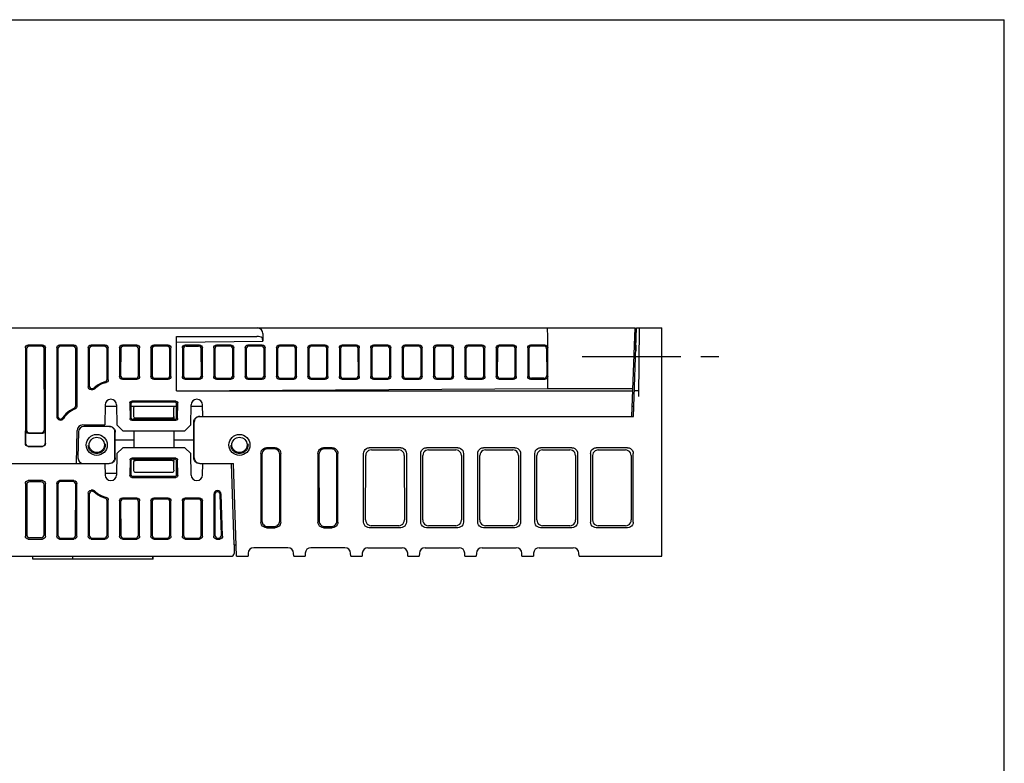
# Model space of a CAD drawing. Extents: x 0 to 840, y 0 to 594.
# Tile 21 of 21: x 668 to 840, y 464 to 594. Entities that reach past the tile are written whole.
import ezdxf

# ---------------------------------------------------------------- set-up
doc = ezdxf.new("R2010")
doc.units = 0
doc.header["$LTSCALE"] = 46.2
doc.linetypes.add('CENTER', pattern=[0.6, 0.375, -0.075, 0.075, -0.075])
doc.linetypes.add('HIDDEN', pattern=[0.2, 0.1, -0.1])
doc.layers.get('0').update_dxf_attribs({"linetype": 'CONTINUOUS'})
for name, color, linetype in [('ALL_AXIS', 7, 'CONTINUOUS'), ('ALL_FEATURES', 7, 'CONTINUOUS'), ('DEFAULT_2', 8, 'HIDDEN')]:
    doc.layers.add(name, color=color, linetype=linetype)

msp = doc.modelspace()

# ---------------------------------------------------------------- linework, layer by layer
at = {"color": 7, "linetype": 'CONTINUOUS'}
for p in [(0, 594), (840, 0)]:
    msp.add_line(p, (840, 594), dxfattribs=at)
at = {"layer": 'ALL_AXIS', "color": 7, "linetype": 'CENTER'}
msp.add_line((766.031, 535), (790, 535), dxfattribs=at)
at = {"layer": 'ALL_FEATURES', "color": 7, "linetype": 'CONTINUOUS'}
for p, q in [((610, 540), (775.3, 540)), ((774.759, 524.5), (775.3, 540)), ((775.017, 524.5), (775.559, 540)), ((775.3, 540), (775.418, 535.978)), ((775.559, 540), (780, 540)), ((775.991, 528), (776.096, 540)), ((780, 500), (780, 540)), ((695, 538.5), (709.034, 538.5)), ((695, 529), (695, 538.5)), ((710.085, 539), (710.085, 537.701)), ((760, 529.367), (760, 539)), ((668.5, 536.502), (668.5, 519.748)), ((671.502, 537), (668.998, 537)), ((671.308, 536.806), (669.192, 536.806)), ((672, 519.748), (672, 536.502)), ((674, 536.502), (674, 524.491)), ((677.002, 537), (674.498, 537)), ((676.808, 536.806), (674.692, 536.806)), ((677.5, 536.502), (677.5, 526.226)), ((679.5, 536.502), (679.5, 529.683)), ((682.502, 537), (679.998, 537)), ((682.308, 536.806), (680.192, 536.806)), ((683, 530.894), (683, 536.502)), ((685, 536.502), (685, 531.498)), ((688.002, 537), (685.498, 537)), ((687.808, 536.806), (685.692, 536.806)), ((688.5, 531.498), (688.5, 536.502)), ((690.5, 536.502), (690.5, 531.498)), ((693.502, 537), (690.998, 537)), ((693.308, 536.806), (691.192, 536.806)), ((694, 531.498), (694, 536.502)), ((695, 537.5), (710.085, 537.701)), ((696, 536.509), (696, 531.491)), ((699.002, 537), (696.498, 537)), ((696.682, 536.818), (698.823, 536.818)), ((699.5, 531.505), (699.5, 536.495)), ((701.5, 536.509), (701.5, 531.491)), ((704.502, 537), (701.998, 537)), ((704.323, 536.818), (702.182, 536.818)), ((705, 531.505), (705, 536.495)), ((707, 536.509), (707, 531.491)), ((710.002, 537), (707.498, 537)), ((709.823, 536.818), (707.682, 536.818)), ((710.085, 537.701), (710.034, 538.182)), ((710.5, 531.505), (710.5, 536.495)), ((712.5, 536.509), (712.5, 531.491)), ((715.502, 537), (712.998, 537)), ((715.323, 536.818), (713.182, 536.818)), ((716, 531.505), (716, 536.495)), ((718, 536.509), (718, 531.491)), ((721.002, 537), (718.498, 537)), ((720.823, 536.818), (718.682, 536.818)), ((721.5, 531.505), (721.5, 536.495)), ((723.5, 536.509), (723.5, 531.491)), ((726.502, 537), (723.998, 537)), ((726.323, 536.818), (724.182, 536.818)), ((727, 531.505), (727, 536.495)), ((729, 536.509), (729, 531.491)), ((732.002, 537), (729.498, 537)), ((731.823, 536.818), (729.682, 536.818)), ((732.5, 531.505), (732.5, 536.495)), ((734.5, 536.509), (734.5, 531.491)), ((737.502, 537), (734.998, 537)), ((737.323, 536.818), (735.182, 536.818)), ((738, 531.505), (738, 536.495)), ((740, 536.509), (740, 531.491)), ((743.002, 537), (740.498, 537)), ((742.823, 536.818), (740.682, 536.818)), ((743.5, 531.505), (743.5, 536.495)), ((745.5, 536.509), (745.5, 531.491)), ((748.502, 537), (745.998, 537)), ((748.323, 536.818), (746.182, 536.818)), ((749, 531.505), (749, 536.495)), ((751, 536.509), (751, 531.491)), ((754.002, 537), (751.498, 537)), ((753.823, 536.818), (751.682, 536.818)), ((754.5, 531.505), (754.5, 536.495)), ((756.5, 536.509), (756.5, 531.491)), ((759.502, 537), (756.998, 537)), ((759.323, 536.818), (757.182, 536.818)), ((668.693, 536.309), (668.671, 522.143)), ((671.829, 522.143), (671.807, 536.309)), ((674.193, 536.309), (674.175, 524.491)), ((677.322, 526.348), (677.307, 536.309)), ((679.693, 536.309), (679.683, 529.866)), ((682.815, 531.04), (682.807, 536.309)), ((685.193, 536.309), (685.186, 531.684)), ((688.314, 531.684), (688.307, 536.309)), ((690.693, 536.309), (690.686, 531.684)), ((693.814, 531.684), (693.807, 536.309)), ((696.184, 536.328), (696.176, 531.665)), ((699.329, 531.679), (699.322, 536.314)), ((701.684, 536.328), (701.676, 531.665)), ((704.829, 531.679), (704.822, 536.314)), ((707.184, 536.328), (707.176, 531.665)), ((710.329, 531.679), (710.322, 536.314)), ((712.684, 536.328), (712.676, 531.665)), ((715.829, 531.679), (715.822, 536.314)), ((718.184, 536.328), (718.176, 531.665)), ((721.329, 531.679), (721.322, 536.314)), ((723.684, 536.328), (723.676, 531.665)), ((726.829, 531.679), (726.822, 536.314)), ((729.184, 536.328), (729.176, 531.665)), ((732.329, 531.679), (732.322, 536.314)), ((734.684, 536.328), (734.676, 531.665)), ((737.829, 531.679), (737.822, 536.314)), ((740.184, 536.328), (740.176, 531.665)), ((743.329, 531.679), (743.322, 536.314)), ((745.684, 536.328), (745.676, 531.665)), ((748.829, 531.679), (748.822, 536.314)), ((751.184, 536.328), (751.176, 531.665)), ((754.329, 531.679), (754.322, 536.314)), ((756.684, 536.328), (756.676, 531.665)), ((759.822, 536.315), (759.829, 531.678)), ((685.498, 531), (688.002, 531)), ((685.683, 531.185), (687.817, 531.185)), ((690.998, 531), (693.502, 531)), ((691.183, 531.185), (693.317, 531.185)), ((696.498, 531), (699.002, 531)), ((696.674, 531.173), (698.831, 531.173)), ((701.998, 531), (704.502, 531)), ((702.174, 531.173), (704.331, 531.173)), ((707.498, 531), (710.002, 531)), ((707.674, 531.173), (709.831, 531.173)), ((712.998, 531), (715.502, 531)), ((713.174, 531.173), (715.331, 531.173)), ((718.498, 531), (721.002, 531)), ((718.674, 531.173), (720.831, 531.173)), ((723.998, 531), (726.502, 531)), ((724.174, 531.173), (726.331, 531.173)), ((729.498, 531), (732.002, 531)), ((729.674, 531.173), (731.831, 531.173)), ((734.998, 531), (737.502, 531)), ((735.174, 531.173), (737.331, 531.173)), ((740.498, 531), (743.002, 531)), ((740.674, 531.173), (742.831, 531.173)), ((745.998, 531), (748.502, 531)), ((746.174, 531.173), (748.331, 531.173)), ((751.498, 531), (754.002, 531)), ((751.674, 531.173), (753.831, 531.173)), ((756.998, 531), (759.502, 531)), ((759.331, 531.173), (757.174, 531.173)), ((679.998, 529.185), (680.287, 529.185)), ((680.181, 529.367), (680.212, 529.367)), ((680.212, 529.367), (680.399, 529.404)), ((680.399, 529.404), (680.558, 529.508)), ((695, 529), (760, 529.367)), ((695, 529), (774.916, 529)), ((760, 529.367), (774.929, 529.367)), ((776, 529), (775.175, 529)), ((682.465, 526.517), (682.404, 523)), ((682.461, 526.3), (684.469, 526.3)), ((684.465, 526.517), (684.526, 523)), ((686.821, 526.879), (686.826, 524.124)), ((687, 526.701), (687, 524.299)), ((687, 526.3), (695, 526.3)), ((694.88, 527.179), (687.12, 527.179)), ((694.701, 527), (687.299, 527)), ((695, 524.299), (695, 526.701)), ((695.174, 524.124), (695.179, 526.879)), ((697.474, 523), (697.535, 526.517)), ((697.531, 526.3), (699.539, 526.3)), ((699.57, 524.5), (699.535, 526.517)), ((774.822, 526.3), (775.08, 526.3)), ((687.5, 524.5), (687.5, 525.929)), ((694.489, 524.511), (694.5, 524.205)), ((694.5, 524), (694.5, 525.929)), ((699.074, 524.5), (774.759, 524.5)), ((699.57, 524.5), (775.017, 524.5)), ((678.543, 523), (682.404, 523)), ((683.176, 522.75), (678.789, 522.75)), ((681, 522.75), (681.009, 523)), ((684.526, 523), (685.544, 522)), ((687.124, 523.826), (694.876, 523.826)), ((687.298, 524), (694.702, 524)), ((687.5, 524.204), (687.507, 524)), ((687.5, 524.201), (687.5, 524)), ((694.2, 524.2), (687.8, 524.2)), ((694.5, 524.203), (694.493, 524)), ((696.456, 522), (697.474, 523)), ((698.003, 520.375), (698.001, 523.5)), ((698.073, 517.25), (698.073, 523.5)), ((668.526, 519.774), (668.526, 521.998)), ((671.476, 521.5), (669.024, 521.5)), ((669.169, 521.644), (671.331, 521.644)), ((671.974, 521.998), (671.974, 519.774)), ((677.443, 516.25), (677.543, 522.017)), ((677.789, 521.767), (677.711, 517.267)), ((684.177, 517.25), (684.177, 521.75)), ((684.247, 520.375), (684.248, 521.75)), ((685.544, 522), (696.456, 522)), ((687.499, 522), (687.497, 520.375)), ((694.501, 522), (694.503, 520.375)), ((668.998, 519.25), (671.502, 519.25)), ((669.024, 519.276), (671.476, 519.276)), ((684.247, 520.375), (687.497, 520.375)), ((684.249, 517.25), (684.247, 520.375)), ((687.497, 520.375), (687.498, 519)), ((694.503, 520.375), (694.502, 519)), ((694.503, 520.375), (698.003, 520.375)), ((698.001, 517.25), (698.003, 520.375)), ((684.531, 518), (684.465, 514.233)), ((685.548, 519), (684.531, 518)), ((696.452, 519), (685.548, 519)), ((697.469, 518), (696.452, 519)), ((697.535, 514.233), (697.469, 518)), ((709.75, 518.001), (709.75, 505.999)), ((709.932, 517.818), (709.946, 506.196)), ((712.251, 519), (710.749, 519)), ((712.07, 518.819), (710.93, 518.819)), ((713.054, 506.196), (713.068, 517.818)), ((713.25, 505.999), (713.25, 518.001)), ((719.75, 518.001), (719.75, 505.999)), ((719.932, 517.818), (719.946, 506.196)), ((722.251, 519), (720.749, 519)), ((722.07, 518.819), (720.93, 518.819)), ((723.054, 506.196), (723.068, 517.818)), ((723.25, 505.999), (723.25, 518.001)), ((727.75, 505.999), (727.75, 518.001)), ((728.105, 506.355), (728.117, 517.632)), ((728.117, 517.663), (728.116, 517.632)), ((734.251, 519), (728.749, 519)), ((729.119, 518.63), (733.881, 518.63)), ((734.882, 517.632), (734.895, 506.355)), ((734.884, 517.632), (734.883, 517.663)), ((735.25, 518.001), (735.25, 505.999)), ((737.75, 505.999), (737.75, 518.001)), ((738.105, 506.355), (738.117, 517.632)), ((738.117, 517.663), (738.116, 517.632)), ((744.251, 519), (738.749, 519)), ((739.119, 518.63), (743.881, 518.63)), ((744.882, 517.632), (744.895, 506.355)), ((744.884, 517.632), (744.883, 517.663)), ((745.25, 518.001), (745.25, 505.999)), ((747.75, 505.999), (747.75, 518.001)), ((748.105, 506.355), (748.117, 517.632)), ((748.117, 517.663), (748.116, 517.632)), ((754.251, 519), (748.749, 519)), ((749.119, 518.63), (753.881, 518.63)), ((754.882, 517.632), (754.895, 506.355)), ((754.884, 517.632), (754.883, 517.663)), ((755.25, 518.001), (755.25, 505.999)), ((757.75, 505.999), (757.75, 518.001)), ((758.105, 506.355), (758.117, 517.632)), ((758.117, 517.663), (758.116, 517.632)), ((764.251, 519), (758.749, 519)), ((759.119, 518.63), (763.881, 518.63)), ((764.882, 517.632), (764.895, 506.355)), ((764.884, 517.632), (764.883, 517.663)), ((765.25, 518.001), (765.25, 505.999)), ((767.5, 518.001), (767.5, 505.999)), ((767.869, 517.632), (767.855, 506.355)), ((774.001, 519), (768.499, 519)), ((768.869, 518.63), (773.631, 518.63)), ((774.631, 517.632), (774.645, 506.355)), ((775, 505.999), (775, 518.001)), ((645.383, 516.25), (683.176, 516.25)), ((682.43, 516.25), (682.465, 514.233)), ((686.826, 516.875), (686.822, 514.121)), ((687, 516.701), (687, 514.299)), ((694.875, 517.174), (687.125, 517.174)), ((694.702, 517), (687.298, 517)), ((687.5, 517), (687.5, 516.8)), ((687.507, 517), (687.5, 516.791)), ((687.5, 515.075), (687.5, 516.5)), ((694.2, 516.8), (687.8, 516.8)), ((694.493, 517), (694.5, 516.791)), ((694.5, 517), (694.5, 516.8)), ((694.5, 515.075), (694.5, 516.5)), ((695, 514.299), (695, 516.701)), ((695.178, 514.121), (695.174, 516.875)), ((699.074, 516.25), (704.933, 516.25)), ((699.535, 514.233), (699.57, 516.25)), ((705.1, 502), (704.602, 516.25)), ((705.5, 500), (704.933, 516.25)), ((684.469, 514.5), (682.46, 514.5)), ((694.207, 514.675), (687.793, 514.675)), ((668.5, 512.752), (668.5, 503.498)), ((668.727, 512.524), (668.741, 503.739)), ((671.502, 513.25), (668.998, 513.25)), ((671.275, 513.023), (669.225, 513.023)), ((671.759, 503.739), (671.773, 512.524)), ((672, 503.498), (672, 512.752)), ((674, 512.752), (674, 503.498)), ((674.181, 512.571), (674.194, 503.692)), ((677.002, 513.25), (674.498, 513.25)), ((676.822, 513.07), (674.678, 513.07)), ((677.306, 503.692), (677.319, 512.571)), ((677.5, 503.498), (677.5, 512.752)), ((687.121, 513.822), (694.879, 513.822)), ((687.299, 514), (694.701, 514)), ((679.5, 511.067), (679.5, 503.498)), ((679.683, 510.884), (679.694, 503.692)), ((680.287, 511.565), (679.998, 511.565)), ((680.212, 511.383), (680.181, 511.383)), ((701.5, 510.855), (701.5, 503.498)), ((701.683, 510.855), (701.694, 503.692)), ((702.845, 503.71), (702.606, 510.872)), ((703.046, 503.515), (702.789, 510.878)), ((682.806, 503.692), (682.815, 509.71)), ((683, 503.498), (683, 509.856)), ((685, 509.702), (685, 503.498)), ((685.185, 509.517), (685.194, 503.692)), ((688.002, 510.2), (685.498, 510.2)), ((687.817, 510.016), (685.683, 510.016)), ((688.306, 503.692), (688.315, 509.517)), ((688.5, 503.498), (688.5, 509.702)), ((690.5, 509.702), (690.5, 503.498)), ((690.685, 509.517), (690.694, 503.692)), ((693.502, 510.2), (690.998, 510.2)), ((693.317, 510.016), (691.183, 510.016)), ((693.806, 503.692), (693.815, 509.517)), ((694, 503.498), (694, 509.702)), ((696, 509.702), (696, 503.498)), ((696.185, 509.517), (696.194, 503.692)), ((699.002, 510.2), (696.498, 510.2)), ((698.817, 510.016), (696.683, 510.016)), ((699.306, 503.692), (699.315, 509.517)), ((699.5, 503.498), (699.5, 509.702)), ((710.749, 505), (712.251, 505)), ((710.947, 505.198), (712.053, 505.198)), ((720.749, 505), (722.251, 505)), ((720.947, 505.198), (722.053, 505.198)), ((734.251, 505), (728.749, 505)), ((733.897, 505.354), (729.103, 505.354)), ((744.251, 505), (738.749, 505)), ((743.897, 505.354), (739.103, 505.354)), ((754.251, 505), (748.749, 505)), ((753.897, 505.354), (749.103, 505.354)), ((764.251, 505), (758.749, 505)), ((763.897, 505.354), (759.103, 505.354)), ((774.001, 505), (768.499, 505)), ((773.647, 505.354), (768.853, 505.354)), ((668.998, 503), (671.502, 503)), ((671.26, 503.242), (669.24, 503.242)), ((674.498, 503), (677.002, 503)), ((674.693, 503.195), (676.807, 503.195)), ((679.998, 503), (682.502, 503)), ((680.193, 503.195), (682.307, 503.195)), ((685.498, 503), (688.002, 503)), ((685.693, 503.195), (687.807, 503.195)), ((690.998, 503), (693.502, 503)), ((691.193, 503.195), (693.307, 503.195)), ((696.498, 503), (699.002, 503)), ((696.693, 503.195), (698.807, 503.195)), ((701.998, 503), (702.548, 503)), ((702.193, 503.195), (702.346, 503.195)), ((705.1, 502), (705.047, 500.483)), ((705.1, 502), (705.43, 502)), ((707.519, 500.535), (707.5, 500)), ((714.482, 501.5), (708.518, 501.5)), ((715.5, 500), (715.481, 500.535)), ((717.519, 500.535), (717.5, 500)), ((724.482, 501.5), (718.518, 501.5)), ((725.5, 500), (725.481, 500.535)), ((727.519, 500.535), (727.5, 500)), ((728.518, 501.5), (734.482, 501.5)), ((735.5, 500), (735.481, 500.535)), ((737.519, 500.535), (737.5, 500)), ((738.518, 501.5), (744.482, 501.5)), ((745.5, 500), (745.481, 500.535)), ((747.519, 500.535), (747.5, 500)), ((748.518, 501.5), (754.482, 501.5)), ((755.5, 500), (755.481, 500.535)), ((757.519, 500.535), (757.5, 500)), ((758.518, 501.5), (764.482, 501.5)), ((765.5, 500), (765.481, 500.535)), ((619.49, 500), (704.547, 500)), ((669.8, 499.5), (669.8, 500)), ((690.9, 499.5), (669.8, 499.5)), ((676.8, 499.5), (676.8, 500)), ((690.8, 499.5), (690.8, 500)), ((690.9, 499.5), (690.9, 500)), ((705.5, 500), (707.5, 500)), ((715.5, 500), (717.5, 500)), ((725.5, 500), (727.5, 500)), ((735.5, 500), (737.5, 500)), ((745.5, 500), (747.5, 500)), ((755.5, 500), (757.5, 500)), ((765.5, 500), (780, 500))]:
    msp.add_line(p, q, dxfattribs=at)
for points in [[(710.085, 539), (710.021, 539.358), (709.858, 539.643), (709.634, 539.845), (709.378, 539.962), (709.114, 540)], [(760, 539), (759.994, 539.383), (759.976, 539.708), (759.95, 539.924), (759.92, 540)], [(710.034, 538.182), (709.973, 538.283), (709.822, 538.371), (709.599, 538.44), (709.326, 538.485), (709.034, 538.5)], [(668.5, 536.502), (668.538, 536.693), (668.646, 536.854), (668.807, 536.962), (668.998, 537)], [(669.192, 536.806), (669.001, 536.768), (668.839, 536.661), (668.731, 536.5), (668.693, 536.309)], [(671.807, 536.309), (671.769, 536.5), (671.661, 536.661), (671.499, 536.768), (671.308, 536.806)], [(671.502, 537), (671.693, 536.962), (671.854, 536.854), (671.962, 536.693), (672, 536.502)], [(674, 536.502), (674.038, 536.693), (674.146, 536.854), (674.307, 536.962), (674.498, 537)], [(674.692, 536.806), (674.501, 536.768), (674.339, 536.661), (674.231, 536.5), (674.193, 536.309)], [(677.307, 536.309), (677.269, 536.5), (677.161, 536.661), (676.999, 536.768), (676.808, 536.806)], [(677.002, 537), (677.193, 536.962), (677.354, 536.854), (677.462, 536.693), (677.5, 536.502)], [(679.5, 536.502), (679.538, 536.693), (679.646, 536.854), (679.807, 536.962), (679.998, 537)], [(680.192, 536.806), (680.001, 536.768), (679.839, 536.661), (679.731, 536.5), (679.693, 536.309)], [(682.807, 536.309), (682.769, 536.5), (682.661, 536.661), (682.499, 536.768), (682.308, 536.806)], [(682.502, 537), (682.693, 536.962), (682.854, 536.854), (682.962, 536.693), (683, 536.502)], [(685, 536.502), (685.038, 536.693), (685.146, 536.854), (685.307, 536.962), (685.498, 537)], [(685.692, 536.806), (685.501, 536.768), (685.339, 536.661), (685.231, 536.5), (685.193, 536.309)], [(688.307, 536.309), (688.269, 536.5), (688.161, 536.661), (687.999, 536.768), (687.808, 536.806)], [(688.002, 537), (688.193, 536.962), (688.354, 536.854), (688.462, 536.693), (688.5, 536.502)], [(690.5, 536.502), (690.538, 536.693), (690.646, 536.854), (690.807, 536.962), (690.998, 537)], [(691.192, 536.806), (691.001, 536.768), (690.839, 536.661), (690.731, 536.5), (690.693, 536.309)], [(693.807, 536.309), (693.769, 536.5), (693.661, 536.661), (693.499, 536.768), (693.308, 536.806)], [(693.502, 537), (693.693, 536.962), (693.854, 536.854), (693.962, 536.693), (694, 536.502)], [(696, 536.509), (696.037, 536.696), (696.143, 536.854), (696.304, 536.962), (696.498, 537)], [(696.682, 536.818), (696.488, 536.78), (696.327, 536.673), (696.221, 536.514), (696.184, 536.328)], [(699.322, 536.314), (699.283, 536.506), (699.175, 536.67), (699.013, 536.78), (698.823, 536.818)], [(699.002, 537), (699.192, 536.962), (699.354, 536.852), (699.462, 536.688), (699.5, 536.495)], [(701.5, 536.509), (701.537, 536.696), (701.643, 536.854), (701.804, 536.962), (701.998, 537)], [(702.182, 536.818), (701.988, 536.78), (701.827, 536.673), (701.721, 536.514), (701.684, 536.328)], [(704.822, 536.314), (704.783, 536.506), (704.675, 536.67), (704.513, 536.78), (704.323, 536.818)], [(704.502, 537), (704.692, 536.962), (704.854, 536.852), (704.962, 536.688), (705, 536.495)], [(707, 536.509), (707.037, 536.696), (707.143, 536.854), (707.304, 536.962), (707.498, 537)], [(707.682, 536.818), (707.488, 536.78), (707.327, 536.673), (707.221, 536.514), (707.184, 536.328)], [(710.322, 536.314), (710.283, 536.506), (710.175, 536.67), (710.013, 536.78), (709.823, 536.818)], [(710.002, 537), (710.192, 536.962), (710.354, 536.852), (710.462, 536.688), (710.5, 536.495)], [(712.5, 536.509), (712.537, 536.696), (712.643, 536.854), (712.804, 536.962), (712.998, 537)], [(713.182, 536.818), (712.988, 536.78), (712.827, 536.673), (712.721, 536.514), (712.684, 536.328)], [(715.822, 536.314), (715.783, 536.506), (715.675, 536.67), (715.513, 536.78), (715.323, 536.818)], [(715.502, 537), (715.692, 536.962), (715.854, 536.852), (715.962, 536.688), (716, 536.495)], [(718, 536.509), (718.037, 536.696), (718.143, 536.854), (718.304, 536.962), (718.498, 537)], [(718.682, 536.818), (718.488, 536.78), (718.327, 536.673), (718.221, 536.514), (718.184, 536.328)], [(721.322, 536.314), (721.283, 536.506), (721.175, 536.67), (721.013, 536.78), (720.823, 536.818)], [(721.002, 537), (721.192, 536.962), (721.354, 536.852), (721.462, 536.688), (721.5, 536.495)], [(723.5, 536.509), (723.537, 536.696), (723.643, 536.854), (723.804, 536.962), (723.998, 537)], [(724.182, 536.818), (723.988, 536.78), (723.827, 536.673), (723.721, 536.514), (723.684, 536.328)], [(726.822, 536.314), (726.783, 536.506), (726.675, 536.67), (726.513, 536.78), (726.323, 536.818)], [(726.502, 537), (726.692, 536.962), (726.854, 536.852), (726.962, 536.688), (727, 536.495)], [(729, 536.509), (729.037, 536.696), (729.143, 536.854), (729.304, 536.962), (729.498, 537)], [(729.682, 536.818), (729.488, 536.78), (729.327, 536.673), (729.221, 536.514), (729.184, 536.328)], [(732.322, 536.314), (732.283, 536.506), (732.175, 536.67), (732.013, 536.78), (731.823, 536.818)], [(732.002, 537), (732.192, 536.962), (732.354, 536.852), (732.462, 536.688), (732.5, 536.495)], [(734.5, 536.509), (734.537, 536.696), (734.643, 536.854), (734.804, 536.962), (734.998, 537)], [(735.182, 536.818), (734.988, 536.78), (734.827, 536.673), (734.721, 536.514), (734.684, 536.328)], [(737.822, 536.314), (737.783, 536.506), (737.675, 536.67), (737.513, 536.78), (737.323, 536.818)], [(737.502, 537), (737.692, 536.962), (737.854, 536.852), (737.962, 536.688), (738, 536.495)], [(740, 536.509), (740.037, 536.696), (740.143, 536.854), (740.304, 536.962), (740.498, 537)], [(740.682, 536.818), (740.488, 536.78), (740.327, 536.673), (740.221, 536.514), (740.184, 536.328)], [(743.322, 536.314), (743.283, 536.506), (743.175, 536.67), (743.013, 536.78), (742.823, 536.818)], [(743.002, 537), (743.192, 536.962), (743.354, 536.852), (743.462, 536.688), (743.5, 536.495)], [(745.5, 536.509), (745.537, 536.696), (745.643, 536.854), (745.804, 536.962), (745.998, 537)], [(746.182, 536.818), (745.988, 536.78), (745.827, 536.673), (745.721, 536.514), (745.684, 536.328)], [(748.822, 536.314), (748.783, 536.506), (748.675, 536.67), (748.513, 536.78), (748.323, 536.818)], [(748.502, 537), (748.692, 536.962), (748.854, 536.852), (748.962, 536.688), (749, 536.495)], [(751, 536.509), (751.037, 536.696), (751.143, 536.854), (751.304, 536.962), (751.498, 537)], [(751.682, 536.818), (751.488, 536.78), (751.327, 536.673), (751.221, 536.514), (751.184, 536.328)], [(754.322, 536.314), (754.283, 536.506), (754.175, 536.67), (754.013, 536.78), (753.823, 536.818)], [(754.002, 537), (754.192, 536.962), (754.354, 536.852), (754.462, 536.688), (754.5, 536.495)], [(756.5, 536.509), (756.537, 536.696), (756.643, 536.854), (756.804, 536.962), (756.998, 537)], [(757.182, 536.818), (756.988, 536.78), (756.827, 536.673), (756.721, 536.514), (756.684, 536.328)], [(759.598, 536.734), (759.467, 536.796), (759.323, 536.818)], [(759.502, 537), (759.692, 536.962), (759.854, 536.852), (759.962, 536.688), (760, 536.495)], [(759.822, 536.315), (759.795, 536.476), (759.717, 536.622), (759.598, 536.734)], [(685.498, 531), (685.307, 531.038), (685.146, 531.146), (685.038, 531.307), (685, 531.498)], [(685.186, 531.684), (685.224, 531.492), (685.331, 531.331), (685.492, 531.223), (685.683, 531.185)], [(687.817, 531.185), (688.008, 531.223), (688.169, 531.331), (688.276, 531.492), (688.314, 531.684)], [(688.5, 531.498), (688.462, 531.307), (688.354, 531.146), (688.193, 531.038), (688.002, 531)], [(690.998, 531), (690.807, 531.038), (690.646, 531.146), (690.538, 531.307), (690.5, 531.498)], [(690.686, 531.684), (690.724, 531.492), (690.831, 531.331), (690.992, 531.223), (691.183, 531.185)], [(693.317, 531.185), (693.508, 531.223), (693.669, 531.331), (693.776, 531.492), (693.814, 531.684)], [(694, 531.498), (693.962, 531.307), (693.854, 531.146), (693.693, 531.038), (693.502, 531)], [(696.498, 531), (696.304, 531.038), (696.143, 531.146), (696.037, 531.304), (696, 531.491)], [(696.176, 531.665), (696.213, 531.477), (696.319, 531.319), (696.479, 531.211), (696.674, 531.173)], [(698.831, 531.173), (699.021, 531.211), (699.183, 531.321), (699.291, 531.486), (699.329, 531.679)], [(699.5, 531.505), (699.462, 531.312), (699.354, 531.148), (699.192, 531.038), (699.002, 531)], [(701.998, 531), (701.804, 531.038), (701.643, 531.146), (701.537, 531.304), (701.5, 531.491)], [(701.676, 531.665), (701.713, 531.477), (701.819, 531.319), (701.979, 531.211), (702.174, 531.173)], [(704.331, 531.173), (704.521, 531.211), (704.683, 531.321), (704.791, 531.486), (704.829, 531.679)], [(705, 531.505), (704.962, 531.312), (704.854, 531.148), (704.692, 531.038), (704.502, 531)], [(707.498, 531), (707.304, 531.038), (707.143, 531.146), (707.037, 531.304), (707, 531.491)], [(707.176, 531.665), (707.213, 531.477), (707.319, 531.319), (707.479, 531.211), (707.674, 531.173)], [(709.831, 531.173), (710.021, 531.211), (710.183, 531.321), (710.291, 531.486), (710.329, 531.679)], [(710.5, 531.505), (710.462, 531.312), (710.354, 531.148), (710.192, 531.038), (710.002, 531)], [(712.998, 531), (712.804, 531.038), (712.643, 531.146), (712.537, 531.304), (712.5, 531.491)], [(712.676, 531.665), (712.713, 531.477), (712.819, 531.319), (712.979, 531.211), (713.174, 531.173)], [(715.331, 531.173), (715.521, 531.211), (715.683, 531.321), (715.791, 531.486), (715.829, 531.679)], [(716, 531.505), (715.962, 531.312), (715.854, 531.148), (715.692, 531.038), (715.502, 531)], [(718.498, 531), (718.304, 531.038), (718.143, 531.146), (718.037, 531.304), (718, 531.491)], [(718.176, 531.665), (718.213, 531.477), (718.319, 531.319), (718.479, 531.211), (718.674, 531.173)], [(720.831, 531.173), (721.021, 531.211), (721.183, 531.321), (721.291, 531.486), (721.329, 531.679)], [(721.5, 531.505), (721.462, 531.312), (721.354, 531.148), (721.192, 531.038), (721.002, 531)], [(723.998, 531), (723.804, 531.038), (723.643, 531.146), (723.537, 531.304), (723.5, 531.491)], [(723.676, 531.665), (723.713, 531.477), (723.819, 531.319), (723.979, 531.211), (724.174, 531.173)], [(726.331, 531.173), (726.521, 531.211), (726.683, 531.321), (726.791, 531.486), (726.829, 531.679)], [(727, 531.505), (726.962, 531.312), (726.854, 531.148), (726.692, 531.038), (726.502, 531)], [(729.498, 531), (729.304, 531.038), (729.143, 531.146), (729.037, 531.304), (729, 531.491)], [(729.176, 531.665), (729.213, 531.477), (729.319, 531.319), (729.479, 531.211), (729.674, 531.173)], [(731.831, 531.173), (732.021, 531.211), (732.183, 531.321), (732.291, 531.486), (732.329, 531.679)], [(732.5, 531.505), (732.462, 531.312), (732.354, 531.148), (732.192, 531.038), (732.002, 531)], [(734.998, 531), (734.804, 531.038), (734.643, 531.146), (734.537, 531.304), (734.5, 531.491)], [(734.676, 531.665), (734.713, 531.477), (734.819, 531.319), (734.979, 531.211), (735.174, 531.173)], [(737.331, 531.173), (737.521, 531.211), (737.683, 531.321), (737.791, 531.486), (737.829, 531.679)], [(738, 531.505), (737.962, 531.312), (737.854, 531.148), (737.692, 531.038), (737.502, 531)], [(740.498, 531), (740.304, 531.038), (740.143, 531.146), (740.037, 531.304), (740, 531.491)], [(740.176, 531.665), (740.213, 531.477), (740.319, 531.319), (740.479, 531.211), (740.674, 531.173)], [(742.831, 531.173), (743.021, 531.211), (743.183, 531.321), (743.291, 531.486), (743.329, 531.679)], [(743.5, 531.505), (743.462, 531.312), (743.354, 531.148), (743.192, 531.038), (743.002, 531)], [(745.998, 531), (745.804, 531.038), (745.643, 531.146), (745.537, 531.304), (745.5, 531.491)], [(745.676, 531.665), (745.713, 531.477), (745.819, 531.319), (745.979, 531.211), (746.174, 531.173)], [(748.331, 531.173), (748.521, 531.211), (748.683, 531.321), (748.791, 531.486), (748.829, 531.679)], [(749, 531.505), (748.962, 531.312), (748.854, 531.148), (748.692, 531.038), (748.502, 531)], [(751.498, 531), (751.304, 531.038), (751.143, 531.146), (751.037, 531.304), (751, 531.491)], [(751.176, 531.665), (751.213, 531.477), (751.319, 531.319), (751.479, 531.211), (751.674, 531.173)], [(753.831, 531.173), (754.021, 531.211), (754.183, 531.321), (754.291, 531.486), (754.329, 531.679)], [(754.5, 531.505), (754.462, 531.312), (754.354, 531.148), (754.192, 531.038), (754.002, 531)], [(756.998, 531), (756.804, 531.038), (756.643, 531.146), (756.537, 531.304), (756.5, 531.491)], [(756.676, 531.665), (756.713, 531.477), (756.819, 531.319), (756.979, 531.211), (757.174, 531.173)], [(760, 531.505), (759.962, 531.312), (759.854, 531.148), (759.692, 531.038), (759.502, 531)], [(759.606, 531.257), (759.725, 531.369), (759.803, 531.516), (759.829, 531.678)], [(679.998, 529.185), (679.807, 529.223), (679.646, 529.331), (679.538, 529.492), (679.5, 529.683)], [(679.683, 529.866), (679.721, 529.675), (679.828, 529.513), (679.99, 529.405), (680.181, 529.367)], [(682.44, 530.557), (681.756, 530.319), (681.121, 529.965), (680.558, 529.508)], [(682.44, 530.557), (682.589, 530.622), (682.711, 530.735), (682.789, 530.879), (682.815, 531.04)], [(683, 530.894), (682.972, 530.729), (682.891, 530.582), (682.764, 530.47), (682.609, 530.407)], [(759.331, 531.173), (759.475, 531.195), (759.606, 531.257)], [(680.639, 529.331), (680.477, 529.223), (680.287, 529.185)], [(677.008, 525.885), (677.174, 525.992), (677.284, 526.156), (677.322, 526.348)], [(677.5, 526.226), (677.46, 526.029), (677.344, 525.864), (677.173, 525.758)], [(686.821, 526.879), (686.861, 527.029), (686.97, 527.139), (687.12, 527.179)], [(687.299, 527), (687.149, 526.96), (687.04, 526.851), (687, 526.701)], [(687.5, 525.929), (687.515, 526.056), (687.554, 526.162), (687.613, 526.245), (687.683, 526.3)], [(694.317, 526.3), (694.387, 526.245), (694.446, 526.162), (694.485, 526.056), (694.5, 525.929)], [(695, 526.701), (694.96, 526.851), (694.851, 526.96), (694.701, 527)], [(694.88, 527.179), (695.03, 527.139), (695.139, 527.029), (695.179, 526.879)], [(674.175, 524.491), (674.216, 524.3), (674.333, 524.143), (674.504, 524.049), (674.699, 524.035), (674.883, 524.103), (675.023, 524.244)], [(677.008, 525.885), (676.238, 525.483), (675.563, 524.925), (675.023, 524.244)], [(687.8, 524.2), (687.707, 524.215), (687.624, 524.257), (687.557, 524.324), (687.515, 524.407), (687.5, 524.5)], [(694.489, 524.511), (694.48, 524.423), (694.45, 524.347), (694.402, 524.284), (694.341, 524.237), (694.272, 524.209), (694.2, 524.2)], [(698.001, 523.5), (698.035, 523.759), (698.134, 524), (698.293, 524.207), (698.5, 524.366), (698.742, 524.466), (699.001, 524.5)], [(699.074, 524.5), (698.815, 524.466), (698.574, 524.366), (698.366, 524.207), (698.207, 524), (698.107, 523.759), (698.073, 523.5)], [(684.177, 521.75), (684.143, 522.009), (684.043, 522.25), (683.884, 522.457), (683.676, 522.616), (683.435, 522.716), (683.176, 522.75)], [(683.248, 522.75), (683.507, 522.716), (683.749, 522.616), (683.956, 522.457), (684.115, 522.25), (684.214, 522.009), (684.248, 521.75)], [(687.124, 523.826), (686.975, 523.866), (686.866, 523.975), (686.826, 524.124)], [(687, 524.299), (687.04, 524.149), (687.149, 524.04), (687.298, 524)], [(687.5, 524.202), (687.6, 524.205), (687.7, 524.205), (687.8, 524.201)], [(694.702, 524), (694.851, 524.04), (694.96, 524.149), (695, 524.299)], [(695.174, 524.124), (695.134, 523.975), (695.025, 523.866), (694.876, 523.826)], [(669.024, 521.5), (668.833, 521.538), (668.672, 521.646), (668.564, 521.807), (668.526, 521.998)], [(668.671, 522.143), (668.709, 521.952), (668.817, 521.79), (668.978, 521.682), (669.169, 521.644)], [(671.331, 521.644), (671.522, 521.682), (671.683, 521.79), (671.791, 521.952), (671.829, 522.143)], [(671.974, 521.998), (671.936, 521.807), (671.828, 521.646), (671.667, 521.538), (671.476, 521.5)], [(668.998, 519.25), (668.807, 519.288), (668.646, 519.396), (668.538, 519.557), (668.5, 519.748)], [(668.526, 519.774), (668.564, 519.583), (668.672, 519.422), (668.833, 519.314), (669.024, 519.276)], [(671.476, 519.276), (671.667, 519.314), (671.828, 519.422), (671.936, 519.583), (671.974, 519.774)], [(672, 519.748), (671.962, 519.557), (671.854, 519.396), (671.693, 519.288), (671.502, 519.25)], [(709.75, 518.001), (709.784, 518.259), (709.884, 518.5), (710.043, 518.707), (710.25, 518.866), (710.491, 518.966), (710.749, 519)], [(710.93, 518.819), (710.672, 518.785), (710.431, 518.685), (710.224, 518.526), (710.066, 518.319), (709.966, 518.078), (709.932, 517.818)], [(713.068, 517.818), (713.034, 518.078), (712.934, 518.319), (712.776, 518.526), (712.569, 518.685), (712.328, 518.785), (712.07, 518.819)], [(712.251, 519), (712.509, 518.966), (712.75, 518.866), (712.957, 518.707), (713.116, 518.5), (713.216, 518.259), (713.25, 518.001)], [(719.75, 518.001), (719.784, 518.259), (719.884, 518.5), (720.043, 518.707), (720.25, 518.866), (720.491, 518.966), (720.749, 519)], [(720.93, 518.819), (720.672, 518.785), (720.431, 518.685), (720.224, 518.526), (720.066, 518.319), (719.966, 518.078), (719.932, 517.818)], [(723.068, 517.818), (723.034, 518.078), (722.934, 518.319), (722.776, 518.526), (722.569, 518.685), (722.328, 518.785), (722.07, 518.819)], [(722.251, 519), (722.509, 518.966), (722.75, 518.866), (722.957, 518.707), (723.116, 518.5), (723.216, 518.259), (723.25, 518.001)], [(727.75, 518.001), (727.784, 518.259), (727.884, 518.5), (728.043, 518.707), (728.25, 518.866), (728.491, 518.966), (728.749, 519)], [(729.119, 518.63), (728.866, 518.597), (728.628, 518.501), (728.423, 518.348), (728.264, 518.148), (728.16, 517.915), (728.117, 517.663)], [(734.883, 517.663), (734.84, 517.915), (734.736, 518.148), (734.577, 518.348), (734.372, 518.501), (734.134, 518.597), (733.881, 518.63)], [(734.251, 519), (734.509, 518.966), (734.75, 518.866), (734.957, 518.707), (735.116, 518.5), (735.216, 518.259), (735.25, 518.001)], [(737.75, 518.001), (737.784, 518.259), (737.884, 518.5), (738.043, 518.707), (738.25, 518.866), (738.491, 518.966), (738.749, 519)], [(739.119, 518.63), (738.866, 518.597), (738.628, 518.501), (738.423, 518.348), (738.264, 518.148), (738.16, 517.915), (738.117, 517.663)], [(744.883, 517.663), (744.84, 517.915), (744.736, 518.148), (744.577, 518.348), (744.372, 518.501), (744.134, 518.597), (743.881, 518.63)], [(744.251, 519), (744.509, 518.966), (744.75, 518.866), (744.957, 518.707), (745.116, 518.5), (745.216, 518.259), (745.25, 518.001)], [(747.75, 518.001), (747.784, 518.259), (747.884, 518.5), (748.043, 518.707), (748.25, 518.866), (748.491, 518.966), (748.749, 519)], [(749.119, 518.63), (748.866, 518.597), (748.628, 518.501), (748.423, 518.348), (748.264, 518.148), (748.16, 517.915), (748.117, 517.663)], [(754.883, 517.663), (754.84, 517.915), (754.736, 518.148), (754.577, 518.348), (754.372, 518.501), (754.134, 518.597), (753.881, 518.63)], [(754.251, 519), (754.509, 518.966), (754.75, 518.866), (754.957, 518.707), (755.116, 518.5), (755.216, 518.259), (755.25, 518.001)], [(757.75, 518.001), (757.784, 518.259), (757.884, 518.5), (758.043, 518.707), (758.25, 518.866), (758.491, 518.966), (758.749, 519)], [(759.119, 518.63), (758.866, 518.597), (758.628, 518.501), (758.423, 518.348), (758.264, 518.148), (758.16, 517.915), (758.117, 517.663)], [(764.883, 517.663), (764.84, 517.915), (764.736, 518.148), (764.577, 518.348), (764.372, 518.501), (764.134, 518.597), (763.881, 518.63)], [(764.251, 519), (764.509, 518.966), (764.75, 518.866), (764.957, 518.707), (765.116, 518.5), (765.216, 518.259), (765.25, 518.001)], [(767.5, 518.001), (767.534, 518.259), (767.634, 518.5), (767.793, 518.707), (768, 518.866), (768.241, 518.966), (768.499, 519)], [(768.14, 518.314), (767.993, 518.112), (767.9, 517.88), (767.869, 517.632)], [(768.869, 518.63), (768.666, 518.609), (768.472, 518.547), (768.294, 518.448), (768.14, 518.314)], [(774.631, 517.632), (774.597, 517.89), (774.497, 518.131), (774.338, 518.337), (774.131, 518.496), (773.889, 518.596), (773.631, 518.63)], [(774.001, 519), (774.259, 518.966), (774.5, 518.866), (774.707, 518.707), (774.866, 518.5), (774.966, 518.259), (775, 518.001)], [(683.176, 516.25), (683.435, 516.284), (683.676, 516.384), (683.884, 516.543), (684.043, 516.75), (684.143, 516.991), (684.177, 517.25)], [(684.249, 517.25), (684.215, 516.991), (684.116, 516.75), (683.957, 516.543), (683.75, 516.384), (683.508, 516.284), (683.249, 516.25)], [(686.826, 516.875), (686.866, 517.025), (686.975, 517.134), (687.125, 517.174)], [(687.298, 517), (687.149, 516.96), (687.04, 516.851), (687, 516.701)], [(687.8, 516.798), (687.7, 516.791), (687.6, 516.791), (687.5, 516.8)], [(687.5, 516.5), (687.515, 516.592), (687.557, 516.676), (687.624, 516.742), (687.707, 516.785), (687.8, 516.8)], [(694.2, 516.798), (694.3, 516.791), (694.4, 516.791), (694.5, 516.8)], [(694.2, 516.8), (694.293, 516.785), (694.376, 516.742), (694.443, 516.676), (694.485, 516.592), (694.5, 516.5)], [(695, 516.701), (694.96, 516.851), (694.851, 516.96), (694.702, 517)], [(694.875, 517.174), (695.025, 517.134), (695.134, 517.025), (695.174, 516.875)], [(699.001, 516.25), (698.742, 516.284), (698.5, 516.384), (698.293, 516.543), (698.134, 516.75), (698.035, 516.991), (698.001, 517.25)], [(698.073, 517.25), (698.107, 516.991), (698.207, 516.75), (698.366, 516.543), (698.574, 516.384), (698.815, 516.284), (699.074, 516.25)], [(687.121, 513.822), (686.971, 513.862), (686.862, 513.971), (686.822, 514.121)], [(687, 514.299), (687.04, 514.149), (687.149, 514.04), (687.299, 514)], [(687.793, 514.675), (687.709, 514.692), (687.63, 514.742), (687.563, 514.826), (687.517, 514.938), (687.5, 515.075)], [(694.5, 515.075), (694.483, 514.938), (694.437, 514.826), (694.37, 514.742), (694.291, 514.692), (694.207, 514.675)], [(694.701, 514), (694.851, 514.04), (694.96, 514.149), (695, 514.299)], [(695.178, 514.121), (695.138, 513.971), (695.029, 513.862), (694.879, 513.822)], [(668.5, 512.752), (668.538, 512.943), (668.646, 513.104), (668.807, 513.212), (668.998, 513.25)], [(669.225, 513.023), (669.034, 512.985), (668.873, 512.878), (668.765, 512.716), (668.727, 512.524)], [(671.773, 512.524), (671.735, 512.716), (671.627, 512.878), (671.466, 512.985), (671.275, 513.023)], [(671.502, 513.25), (671.693, 513.212), (671.854, 513.104), (671.962, 512.943), (672, 512.752)], [(674, 512.752), (674.038, 512.943), (674.146, 513.104), (674.307, 513.212), (674.498, 513.25)], [(674.678, 513.07), (674.487, 513.032), (674.326, 512.924), (674.218, 512.763), (674.181, 512.571)], [(677.319, 512.571), (677.282, 512.763), (677.174, 512.924), (677.013, 513.032), (676.822, 513.07)], [(677.002, 513.25), (677.193, 513.212), (677.354, 513.104), (677.462, 512.943), (677.5, 512.752)], [(679.5, 511.067), (679.538, 511.258), (679.646, 511.419), (679.807, 511.527), (679.998, 511.565)], [(680.181, 511.383), (679.99, 511.345), (679.828, 511.237), (679.721, 511.075), (679.683, 510.884)], [(680.558, 511.242), (680.456, 511.319), (680.338, 511.366), (680.212, 511.383)], [(680.287, 511.565), (680.415, 511.548), (680.536, 511.498), (680.639, 511.419)], [(682.44, 510.193), (681.756, 510.431), (681.121, 510.785), (680.558, 511.242)], [(702.606, 510.872), (702.556, 511.065), (702.425, 511.222), (702.239, 511.308), (702.036, 511.304), (701.852, 511.213), (701.727, 511.052), (701.683, 510.855)], [(682.815, 509.71), (682.789, 509.871), (682.71, 510.017), (682.589, 510.128), (682.44, 510.193)], [(682.609, 510.343), (682.763, 510.28), (682.89, 510.169), (682.972, 510.021), (683, 509.856)], [(685, 509.702), (685.038, 509.893), (685.146, 510.054), (685.307, 510.162), (685.498, 510.2)], [(685.683, 510.016), (685.492, 509.978), (685.331, 509.87), (685.223, 509.708), (685.185, 509.517)], [(688.315, 509.517), (688.277, 509.708), (688.169, 509.87), (688.008, 509.978), (687.817, 510.016)], [(688.002, 510.2), (688.193, 510.162), (688.354, 510.054), (688.462, 509.893), (688.5, 509.702)], [(690.5, 509.702), (690.538, 509.893), (690.646, 510.054), (690.807, 510.162), (690.998, 510.2)], [(691.183, 510.016), (690.992, 509.978), (690.831, 509.87), (690.723, 509.708), (690.685, 509.517)], [(693.815, 509.517), (693.777, 509.708), (693.669, 509.87), (693.508, 509.978), (693.317, 510.016)], [(693.502, 510.2), (693.693, 510.162), (693.854, 510.054), (693.962, 509.893), (694, 509.702)], [(696, 509.702), (696.038, 509.893), (696.146, 510.054), (696.307, 510.162), (696.498, 510.2)], [(696.683, 510.016), (696.492, 509.978), (696.331, 509.87), (696.223, 509.708), (696.185, 509.517)], [(699.315, 509.517), (699.277, 509.708), (699.169, 509.87), (699.008, 509.978), (698.817, 510.016)], [(699.002, 510.2), (699.193, 510.162), (699.354, 510.054), (699.462, 509.893), (699.5, 509.702)], [(710.749, 505), (710.491, 505.034), (710.25, 505.134), (710.043, 505.293), (709.884, 505.5), (709.784, 505.741), (709.75, 505.999)], [(709.946, 506.196), (709.966, 505.998), (710.025, 505.809), (710.12, 505.635), (710.247, 505.483)], [(710.247, 505.483), (710.409, 505.354), (710.592, 505.263), (710.776, 505.212), (710.947, 505.198)], [(712.053, 505.198), (712.218, 505.211), (712.398, 505.259), (712.583, 505.349), (712.753, 505.483)], [(713.25, 505.999), (713.216, 505.741), (713.116, 505.5), (712.957, 505.293), (712.75, 505.134), (712.509, 505.034), (712.251, 505)], [(712.753, 505.483), (712.88, 505.635), (712.975, 505.809), (713.034, 505.998), (713.054, 506.196)], [(720.749, 505), (720.491, 505.034), (720.25, 505.134), (720.043, 505.293), (719.884, 505.5), (719.784, 505.741), (719.75, 505.999)], [(719.946, 506.196), (719.966, 505.998), (720.025, 505.809), (720.12, 505.635), (720.247, 505.483)], [(720.247, 505.483), (720.409, 505.354), (720.592, 505.263), (720.776, 505.212), (720.947, 505.198)], [(722.053, 505.198), (722.218, 505.211), (722.398, 505.259), (722.583, 505.349), (722.753, 505.483)], [(723.25, 505.999), (723.216, 505.741), (723.116, 505.5), (722.957, 505.293), (722.75, 505.134), (722.509, 505.034), (722.251, 505)], [(722.753, 505.483), (722.88, 505.635), (722.975, 505.809), (723.034, 505.998), (723.054, 506.196)], [(728.749, 505), (728.491, 505.034), (728.25, 505.134), (728.043, 505.293), (727.884, 505.5), (727.784, 505.741), (727.75, 505.999)], [(728.105, 506.355), (728.139, 506.095), (728.239, 505.854), (728.397, 505.647), (728.604, 505.488), (728.845, 505.388), (729.103, 505.354)], [(733.897, 505.354), (734.155, 505.388), (734.396, 505.488), (734.603, 505.647), (734.761, 505.854), (734.861, 506.095), (734.895, 506.355)], [(735.25, 505.999), (735.216, 505.741), (735.116, 505.5), (734.957, 505.293), (734.75, 505.134), (734.509, 505.034), (734.251, 505)], [(738.749, 505), (738.491, 505.034), (738.25, 505.134), (738.043, 505.293), (737.884, 505.5), (737.784, 505.741), (737.75, 505.999)], [(738.105, 506.355), (738.139, 506.095), (738.239, 505.854), (738.397, 505.647), (738.604, 505.488), (738.845, 505.388), (739.103, 505.354)], [(743.897, 505.354), (744.155, 505.388), (744.396, 505.488), (744.603, 505.647), (744.761, 505.854), (744.861, 506.095), (744.895, 506.355)], [(745.25, 505.999), (745.216, 505.741), (745.116, 505.5), (744.957, 505.293), (744.75, 505.134), (744.509, 505.034), (744.251, 505)], [(748.749, 505), (748.491, 505.034), (748.25, 505.134), (748.043, 505.293), (747.884, 505.5), (747.784, 505.741), (747.75, 505.999)], [(748.105, 506.355), (748.139, 506.095), (748.239, 505.854), (748.397, 505.647), (748.604, 505.488), (748.845, 505.388), (749.103, 505.354)], [(753.897, 505.354), (754.155, 505.388), (754.396, 505.488), (754.603, 505.647), (754.761, 505.854), (754.861, 506.095), (754.895, 506.355)], [(755.25, 505.999), (755.216, 505.741), (755.116, 505.5), (754.957, 505.293), (754.75, 505.134), (754.509, 505.034), (754.251, 505)], [(758.749, 505), (758.491, 505.034), (758.25, 505.134), (758.043, 505.293), (757.884, 505.5), (757.784, 505.741), (757.75, 505.999)], [(758.105, 506.355), (758.139, 506.095), (758.239, 505.854), (758.397, 505.647), (758.604, 505.488), (758.845, 505.388), (759.103, 505.354)], [(763.897, 505.354), (764.155, 505.388), (764.396, 505.488), (764.603, 505.647), (764.761, 505.854), (764.861, 506.095), (764.895, 506.355)], [(765.25, 505.999), (765.216, 505.741), (765.116, 505.5), (764.957, 505.293), (764.75, 505.134), (764.509, 505.034), (764.251, 505)], [(768.499, 505), (768.241, 505.034), (768, 505.134), (767.793, 505.293), (767.634, 505.5), (767.534, 505.741), (767.5, 505.999)], [(767.855, 506.355), (767.889, 506.095), (767.989, 505.854), (768.147, 505.647), (768.354, 505.488), (768.595, 505.388), (768.853, 505.354)], [(773.647, 505.354), (773.905, 505.388), (774.146, 505.488), (774.353, 505.647), (774.511, 505.854), (774.611, 506.095), (774.645, 506.355)], [(775, 505.999), (774.966, 505.741), (774.866, 505.5), (774.707, 505.293), (774.5, 505.134), (774.259, 505.034), (774.001, 505)], [(668.741, 503.739), (668.779, 503.548), (668.887, 503.387), (669.048, 503.28), (669.24, 503.242)], [(671.26, 503.242), (671.452, 503.28), (671.613, 503.387), (671.721, 503.548), (671.759, 503.739)], [(702.346, 503.195), (702.542, 503.234), (702.705, 503.347), (702.812, 503.514), (702.845, 503.71)], [(668.998, 503), (668.807, 503.038), (668.646, 503.146), (668.538, 503.307), (668.5, 503.498)], [(672, 503.498), (671.962, 503.307), (671.854, 503.146), (671.693, 503.038), (671.502, 503)], [(674.498, 503), (674.307, 503.038), (674.146, 503.146), (674.038, 503.307), (674, 503.498)], [(674.194, 503.692), (674.232, 503.502), (674.34, 503.34), (674.502, 503.233), (674.693, 503.195)], [(676.807, 503.195), (676.998, 503.233), (677.16, 503.34), (677.268, 503.502), (677.306, 503.692)], [(677.5, 503.498), (677.462, 503.307), (677.354, 503.146), (677.193, 503.038), (677.002, 503)], [(679.998, 503), (679.807, 503.038), (679.646, 503.146), (679.538, 503.307), (679.5, 503.498)], [(679.694, 503.692), (679.732, 503.502), (679.84, 503.34), (680.002, 503.233), (680.193, 503.195)], [(682.307, 503.195), (682.498, 503.233), (682.66, 503.34), (682.768, 503.502), (682.806, 503.692)], [(683, 503.498), (682.962, 503.307), (682.854, 503.146), (682.693, 503.038), (682.502, 503)], [(685.498, 503), (685.307, 503.038), (685.146, 503.146), (685.038, 503.307), (685, 503.498)], [(685.194, 503.692), (685.232, 503.502), (685.34, 503.34), (685.502, 503.233), (685.693, 503.195)], [(687.807, 503.195), (687.998, 503.233), (688.16, 503.34), (688.268, 503.502), (688.306, 503.692)], [(688.5, 503.498), (688.462, 503.307), (688.354, 503.146), (688.193, 503.038), (688.002, 503)], [(690.998, 503), (690.807, 503.038), (690.646, 503.146), (690.538, 503.307), (690.5, 503.498)], [(690.694, 503.692), (690.732, 503.502), (690.84, 503.34), (691.002, 503.233), (691.193, 503.195)], [(693.307, 503.195), (693.498, 503.233), (693.66, 503.34), (693.768, 503.502), (693.806, 503.692)], [(694, 503.498), (693.962, 503.307), (693.854, 503.146), (693.693, 503.038), (693.502, 503)], [(696.498, 503), (696.307, 503.038), (696.146, 503.146), (696.038, 503.307), (696, 503.498)], [(696.194, 503.692), (696.232, 503.502), (696.34, 503.34), (696.502, 503.233), (696.693, 503.195)], [(698.807, 503.195), (698.998, 503.233), (699.16, 503.34), (699.268, 503.502), (699.306, 503.692)], [(699.5, 503.498), (699.462, 503.307), (699.354, 503.146), (699.193, 503.038), (699.002, 503)], [(701.998, 503), (701.807, 503.038), (701.646, 503.146), (701.538, 503.307), (701.5, 503.498)], [(701.694, 503.692), (701.732, 503.502), (701.84, 503.34), (702.002, 503.233), (702.193, 503.195)], [(703.046, 503.515), (703.013, 503.319), (702.907, 503.152), (702.743, 503.04), (702.548, 503)]]:
    msp.add_lwpolyline(points, dxfattribs=at)
for centre, radius in [((681, 519.5), 1.837), ((706, 519.5), 1.837), ((681, 519.5), 1.337), ((706, 519.5), 1.337)]:
    msp.add_circle(centre, radius, dxfattribs=at)
for centre, radius, start, end in [((774.345, 533.9), 1, 316.12489, 358.00006), ((683.465, 526.5), 4, 102.36263, 134.9559), ((683.465, 526.5), 1, 1, 179), ((698.535, 526.5), 1, 1, 179), ((674.635, 524.491), 0.635, 180, 327.49023), ((678.543, 522), 4, 110.03951, 147.49023), ((678.543, 522), 1, 90, 179), ((678.789, 521.75), 1, 90, 179), ((678.71, 517.25), 1, 179, 270), ((683.465, 514.25), 1, 181, 359), ((698.535, 514.25), 1, 181, 359), ((683.465, 514.25), 4, 225.0441, 257.63737), ((702.145, 510.855), 0.645, 2, 180), ((704.547, 500.5), 0.5, 270, 360), ((708.518, 500.5), 1, 90, 178), ((714.482, 500.5), 1, 2, 90), ((718.518, 500.5), 1, 90, 178), ((724.482, 500.5), 1, 2, 90), ((728.518, 500.5), 1, 90, 178), ((734.482, 500.5), 1, 2, 90), ((738.518, 500.5), 1, 90, 178), ((744.482, 500.5), 1, 2, 90), ((748.518, 500.5), 1, 90, 178), ((754.482, 500.5), 1, 2, 90), ((758.518, 500.5), 1, 90, 178), ((764.482, 500.5), 1, 2, 90)]:
    msp.add_arc(centre, radius, start, end, dxfattribs=at)
at = {"layer": 'DEFAULT_2', "color": 8, "linetype": 'HIDDEN'}
for centre in [(681, 519.5), (706, 519.5)]:
    msp.add_circle(centre, 1.5, dxfattribs=at)

doc.saveas('drawing.dxf')
